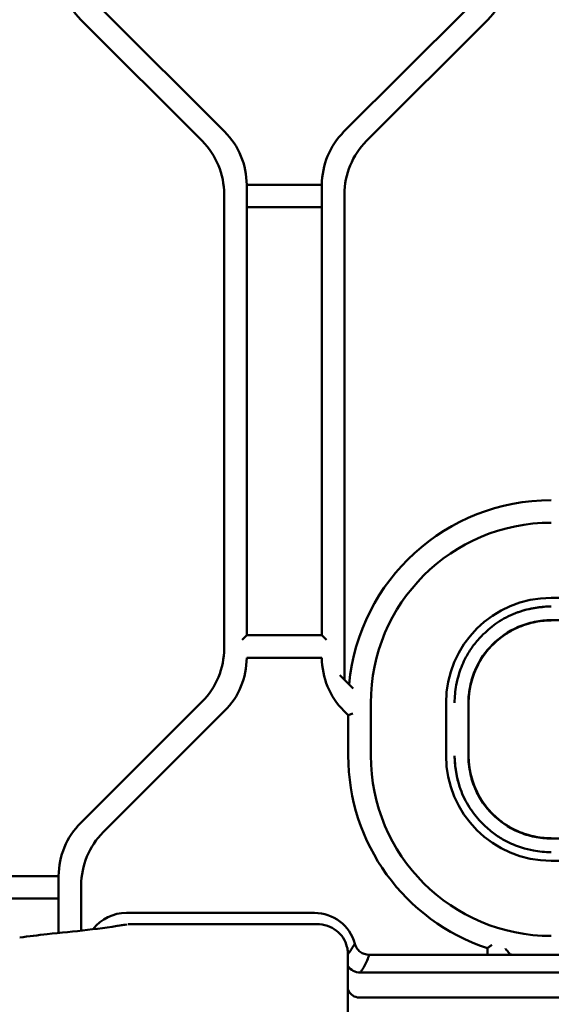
# Model space of a CAD drawing. Header units: millimetres. Extents: x 0 to 14369, y -869 to 2970.
# Tile 212 of 256: x 1189 to 1224, y 2391 to 2457. Entities that reach past the tile are written whole.
import ezdxf

# ---------------------------------------------------------------- set-up
doc = ezdxf.new("R2010")
doc.units = ezdxf.units.MM
doc.header["$LTSCALE"] = 10
doc.layers.add('Sichtbar (ISO)', color=7, linetype='Continuous', lineweight=50)

msp = doc.modelspace()

# ---------------------------------------------------------------- linework, layer by layer
at = {"layer": 'Sichtbar (ISO)'}
for p, q in [((1202.69, 2449.289), (1194.619, 2457.36)), ((1194.619, 2457.36), (1202.69, 2449.289)), ((1218.69, 2457.36), (1210.619, 2449.289)), ((1210.619, 2449.289), (1218.69, 2457.36)), ((1193.119, 2456.739), (1201.19, 2448.668)), ((1201.19, 2448.668), (1193.119, 2456.739)), ((1212.119, 2448.668), (1220.19, 2456.739)), ((1220.19, 2456.739), (1212.119, 2448.668)), ((1204.155, 2415.774), (1204.155, 2445.753)), ((1209.155, 2445.753), (1204.155, 2445.753)), ((1204.155, 2445.753), (1204.155, 2415.774)), ((1204.155, 2445.753), (1209.155, 2445.753)), ((1209.155, 2445.753), (1209.155, 2415.774)), ((1209.155, 2415.774), (1209.155, 2445.753)), ((1202.655, 2445.132), (1202.655, 2414.896)), ((1202.655, 2414.896), (1202.655, 2445.132)), ((1210.655, 2445.132), (1210.655, 2412.825)), ((1204.155, 2444.253), (1209.155, 2444.253)), ((1209.155, 2444.253), (1204.155, 2444.253)), ((1295.906, 2418.264), (1224.404, 2418.264)), ((1295.916, 2416.776), (1224.393, 2416.776)), ((1224.394, 2416.776), (1295.916, 2416.776)), ((1204.155, 2415.774), (1203.855, 2415.474)), ((1209.155, 2415.774), (1204.155, 2415.774)), ((1209.455, 2415.474), (1209.155, 2415.774)), ((1204.155, 2414.274), (1209.155, 2414.274)), ((1211.241, 2412.238), (1210.355, 2413.125)), ((1210.355, 2413.125), (1211.241, 2412.238)), ((1210.655, 2412.825), (1210.655, 2412.825)), ((1201.19, 2411.36), (1193.119, 2403.289)), ((1193.119, 2403.289), (1201.19, 2411.36)), ((1212.405, 2407.764), (1212.405, 2411.264)), ((1212.405, 2411.264), (1212.405, 2407.764)), ((1217.405, 2411.265), (1217.405, 2407.763)), ((1217.405, 2407.763), (1217.405, 2411.265)), ((1218.893, 2411.277), (1218.893, 2407.751)), ((1218.905, 2407.763), (1218.905, 2411.264)), ((1218.905, 2411.264), (1218.905, 2407.763)), ((1194.619, 2402.668), (1202.69, 2410.739)), ((1194.619, 2402.668), (1202.69, 2410.739)), ((1210.619, 2410.739), (1210.905, 2410.453)), ((1210.619, 2410.739), (1210.905, 2410.453)), ((1210.905, 2410.453), (1211.205, 2410.577)), ((1211.205, 2410.577), (1210.905, 2410.453)), ((1210.905, 2410.453), (1210.905, 2407.764)), ((1210.905, 2410.453), (1210.905, 2407.764)), ((1224.393, 2402.252), (1295.916, 2402.252)), ((1295.916, 2402.252), (1224.394, 2402.252)), ((1224.404, 2400.764), (1295.906, 2400.764)), ((1295.906, 2400.764), (1224.404, 2400.764)), ((1191.655, 2399.753), (1185.655, 2399.753)), ((1185.655, 2399.753), (1191.655, 2399.753)), ((1191.655, 2399.753), (1191.655, 2395.963)), ((1191.655, 2395.963), (1191.655, 2399.753)), ((1193.155, 2396.121), (1193.155, 2399.132)), ((1193.155, 2396.121), (1193.155, 2399.132)), ((1185.655, 2398.253), (1191.655, 2398.253)), ((1191.655, 2398.253), (1185.655, 2398.253)), ((1208.655, 2397.3), (1196.155, 2397.3)), ((1196.171, 2396.514), (1196.173, 2396.514)), ((1196.385, 2396.549), (1208.83, 2396.549)), ((1220.155, 2394.95), (1220.155, 2394.514)), ((1220.155, 2394.95), (1220.155, 2394.514)), ((1210.875, 2394.552), (1210.875, 2394.552)), ((1210.883, 2378.458), (1210.883, 2394.57)), ((1325.171, 2394.514), (1212.304, 2394.514)), ((1221.655, 2394.514), (1221.655, 2394.547)), ((1221.655, 2394.547), (1221.655, 2394.514)), ((1211.704, 2393.328), (1325.881, 2393.328)), ((1211.617, 2391.668), (1260.155, 2391.668))]:
    msp.add_line(p, q, dxfattribs=at)
for centre, radius, start, end in [((1196.655, 2460.274), 5, 180, 225), ((1196.655, 2460.274), 5, 180, 225), ((1216.655, 2460.274), 5, 315, 0), ((1216.655, 2460.274), 5, 315, 0), ((1199.155, 2445.753), 5, 0, 45), ((1199.155, 2445.753), 5, 0, 45), ((1214.155, 2445.753), 5, 135, 180), ((1214.155, 2445.753), 5, 135, 180), ((1197.655, 2445.132), 5, 0, 45), ((1197.655, 2445.132), 5, 0, 45), ((1215.655, 2445.132), 5, 135, 180), ((1215.655, 2445.132), 5, 135, 180), ((1224.405, 2411.264), 13.5, 90, 174.67683), ((1224.405, 2411.264), 13.5, 90, 174.67683), ((1224.405, 2411.264), 12, 90, 180), ((1224.405, 2411.264), 12, 90, 180), ((1197.655, 2414.896), 5, 315, 0), ((1197.655, 2414.896), 5, 315, 0), ((1199.155, 2414.274), 5, 315, 0), ((1199.155, 2414.274), 5, 315, 0), ((1214.155, 2414.274), 5, 180, 225), ((1214.155, 2414.274), 5, 180, 225), ((1224.405, 2407.764), 13.5, 180, 251.65037), ((1224.405, 2407.764), 13.5, 180, 251.65037), ((1224.405, 2407.764), 12, 180, 270), ((1224.405, 2407.764), 12, 180, 270), ((1196.655, 2399.753), 5, 135, 180), ((1196.655, 2399.753), 5, 135, 180), ((1198.155, 2399.132), 5, 135, 180), ((1198.155, 2399.132), 5, 135, 180), ((1196.155, 2394.514), 2.786, 90, 142.46357), ((1208.655, 2394.514), 2.786, 15.30706, 90), ((1196.155, 2394.514), 2, 92.32776, 105.62766), ((1224.405, 2407.764), 13.5, 258.24637, 258.95634), ((1224.405, 2407.764), 13.5, 258.24637, 258.95634)]:
    msp.add_arc(centre, radius, start, end, dxfattribs=at)
for centre, major_axis, ratio, start_param, end_param in [((1224.406, 2411.263), (4.951, -4.951), 0.999695, 2.356347, 3.926839), ((1224.406, 2411.263), (4.951, -4.951), 0.999695, 2.356347, 3.926839), ((1224.406, 2407.765), (4.951, 4.951), 0.999695, 2.356347, 3.926839), ((1224.406, 2407.765), (4.951, 4.951), 0.999695, 2.356347, 3.926839), ((1211.706, 2394.288), (0.96, -0.289), 0.954609, 4.024607, 4.990217), ((1211.656, 2393.194), (0.069, 1.525), 0.654969, 2.329032, 3.171366)]:
    msp.add_ellipse(centre, major_axis=major_axis, ratio=ratio, start_param=start_param, end_param=end_param, dxfattribs=at)
for points, knots in [([(1217.974, 2411.277), (1217.978, 2411.68), (1218.017, 2412.073), (1218.088, 2412.455), (1218.138, 2412.723), (1218.204, 2412.986), (1218.284, 2413.243), (1218.399, 2413.612), (1218.545, 2413.968), (1218.731, 2414.316), (1218.859, 2414.554), (1219.005, 2414.788), (1219.175, 2415.018), (1219.354, 2415.26), (1219.556, 2415.5), (1219.775, 2415.725), (1220.067, 2416.026), (1220.388, 2416.299), (1220.705, 2416.529), (1220.789, 2416.591), (1220.873, 2416.648), (1220.957, 2416.703), (1221.353, 2416.959), (1221.75, 2417.151), (1222.172, 2417.301), (1222.252, 2417.33), (1222.334, 2417.357), (1222.417, 2417.383), (1222.755, 2417.487), (1223.11, 2417.567), (1223.48, 2417.621), (1223.776, 2417.663), (1224.08, 2417.689), (1224.392, 2417.695)], [0, 0, 0, 0, 0.117399, 0.117399, 0.117399, 0.2, 0.2, 0.2, 0.318725, 0.318725, 0.318725, 0.4, 0.4, 0.4, 0.485584, 0.485584, 0.485584, 0.6, 0.6, 0.6, 0.63034, 0.63034, 0.63034, 0.772714, 0.772714, 0.772714, 0.8, 0.8, 0.8, 0.91123, 0.91123, 0.91123, 1, 1, 1, 1]), ([(1224.393, 2416.776), (1224.019, 2416.776), (1223.646, 2416.738), (1222.911, 2416.587), (1222.553, 2416.474), (1221.527, 2416.03), (1220.958, 2415.621), (1220.043, 2414.705), (1219.635, 2414.135), (1219.193, 2413.109), (1219.081, 2412.752), (1218.93, 2412.021), (1218.893, 2411.649), (1218.893, 2411.277)], [-0.8951112, -0.8951112, -0.8951112, -0.8951112, -0.7822835, -0.7822835, -0.6692613, -0.6692613, -0.4460563, -0.4460563, -0.2235785, -0.2235785, -0.1117058, -0.1117058, -0.0000047, -0.0000047, -0.0000047, -0.0000047]), ([(1218.893, 2411.277), (1218.893, 2411.65), (1218.931, 2412.022), (1219.081, 2412.754), (1219.194, 2413.111), (1219.637, 2414.139), (1220.046, 2414.709), (1220.961, 2415.623), (1221.531, 2416.033), (1222.559, 2416.476), (1222.916, 2416.588), (1223.649, 2416.739), (1224.021, 2416.776), (1224.394, 2416.776)], [0.0000049, 0.0000049, 0.0000049, 0.0000049, 0.1120923, 0.1120923, 0.2245537, 0.2245537, 0.4480904, 0.4480904, 0.6715611, 0.6715611, 0.7840045, 0.7840045, 0.8962653, 0.8962653, 0.8962653, 0.8962653]), ([(1218.905, 2411.264), (1218.905, 2411.458), (1218.915, 2411.653), (1218.98, 2412.258), (1219.071, 2412.668), (1219.343, 2413.456), (1219.525, 2413.834), (1219.963, 2414.534), (1220.219, 2414.854), (1220.778, 2415.417), (1221.096, 2415.676), (1221.791, 2416.12), (1222.167, 2416.305), (1222.952, 2416.585), (1223.361, 2416.68), (1223.982, 2416.752), (1224.194, 2416.764), (1224.404, 2416.764)], [1.5095068, 1.5095068, 1.5095068, 1.5095068, 1.5660834, 1.5660834, 1.6851003, 1.6851003, 1.8041172, 1.8041172, 1.9231341, 1.9231341, 2.0420524, 2.0420524, 2.1609708, 2.1609708, 2.2798891, 2.2798891, 2.3414249, 2.3414249, 2.3414249, 2.3414249]), ([(1224.404, 2416.764), (1224.211, 2416.764), (1224.016, 2416.754), (1223.411, 2416.689), (1223.001, 2416.598), (1222.213, 2416.326), (1221.835, 2416.144), (1221.135, 2415.706), (1220.815, 2415.449), (1220.251, 2414.891), (1219.992, 2414.573), (1219.548, 2413.878), (1219.363, 2413.502), (1219.084, 2412.717), (1218.989, 2412.308), (1218.917, 2411.687), (1218.905, 2411.474), (1218.905, 2411.264)], [1.9975345, 1.9975345, 1.9975345, 1.9975345, 2.0540229, 2.0540229, 2.1730398, 2.1730398, 2.2920567, 2.2920567, 2.4110736, 2.4110736, 2.529992, 2.529992, 2.6489103, 2.6489103, 2.7678287, 2.7678287, 2.8294183, 2.8294183, 2.8294183, 2.8294183]), ([(1224.392, 2401.333), (1223.989, 2401.337), (1223.596, 2401.376), (1223.214, 2401.447), (1222.946, 2401.497), (1222.683, 2401.562), (1222.426, 2401.643), (1222.057, 2401.758), (1221.701, 2401.904), (1221.353, 2402.09), (1221.115, 2402.217), (1220.881, 2402.364), (1220.651, 2402.534), (1220.409, 2402.713), (1220.169, 2402.915), (1219.944, 2403.134), (1219.643, 2403.426), (1219.37, 2403.747), (1219.14, 2404.064), (1219.078, 2404.148), (1219.021, 2404.232), (1218.966, 2404.316), (1218.709, 2404.712), (1218.518, 2405.109), (1218.368, 2405.53), (1218.339, 2405.611), (1218.312, 2405.693), (1218.286, 2405.776), (1218.182, 2406.114), (1218.102, 2406.469), (1218.048, 2406.839), (1218.006, 2407.134), (1217.98, 2407.439), (1217.974, 2407.751)], [0, 0, 0, 0, 0.1174, 0.1174, 0.1174, 0.2, 0.2, 0.2, 0.318725, 0.318725, 0.318725, 0.4, 0.4, 0.4, 0.485584, 0.485584, 0.485584, 0.6, 0.6, 0.6, 0.63034, 0.63034, 0.63034, 0.772715, 0.772715, 0.772715, 0.8, 0.8, 0.8, 0.91123, 0.91123, 0.91123, 1, 1, 1, 1]), ([(1218.893, 2407.751), (1218.893, 2407.377), (1218.931, 2407.004), (1219.082, 2406.27), (1219.195, 2405.911), (1219.639, 2404.886), (1220.048, 2404.316), (1220.964, 2403.402), (1221.534, 2402.993), (1222.56, 2402.551), (1222.918, 2402.439), (1223.649, 2402.289), (1224.021, 2402.252), (1224.393, 2402.252)], [-0.8952049, -0.8952049, -0.8952049, -0.8952049, -0.7824143, -0.7824143, -0.6694198, -0.6694198, -0.4461847, -0.4461847, -0.2236853, -0.2236853, -0.1117567, -0.1117567, -0.0000049, -0.0000049, -0.0000049, -0.0000049]), ([(1224.394, 2402.252), (1224.021, 2402.251), (1223.649, 2402.289), (1222.916, 2402.439), (1222.559, 2402.552), (1221.531, 2402.995), (1220.961, 2403.404), (1220.046, 2404.319), (1219.637, 2404.889), (1219.194, 2405.916), (1219.081, 2406.274), (1218.968, 2406.823), (1218.94, 2407.007), (1218.912, 2407.285), (1218.905, 2407.378), (1218.898, 2407.518), (1218.896, 2407.564), (1218.893, 2407.687), (1218.893, 2407.743), (1218.893, 2407.751)], [0.0000228, 0.0000228, 0.0000228, 0.0000228, 0.1119262, 0.1119262, 0.2240133, 0.2240133, 0.4467682, 0.4467682, 0.6696075, 0.6696075, 0.7817203, 0.7817203, 0.8376091, 0.8376091, 0.8655517, 0.8655517, 0.8795298, 0.8795298, 0.9022666, 0.9022666, 0.9022666, 0.9022666]), ([(1224.404, 2402.264), (1224.194, 2402.264), (1223.982, 2402.276), (1223.361, 2402.348), (1222.952, 2402.443), (1222.167, 2402.722), (1221.791, 2402.907), (1221.096, 2403.351), (1220.778, 2403.61), (1220.219, 2404.174), (1219.963, 2404.494), (1219.525, 2405.193), (1219.343, 2405.572), (1219.071, 2406.36), (1218.98, 2406.77), (1218.915, 2407.375), (1218.905, 2407.57), (1218.905, 2407.763)], [2.0089081, 2.0089081, 2.0089081, 2.0089081, 2.0704439, 2.0704439, 2.1893622, 2.1893622, 2.3082806, 2.3082806, 2.4271989, 2.4271989, 2.5462158, 2.5462158, 2.6652327, 2.6652327, 2.7842496, 2.7842496, 2.8408262, 2.8408262, 2.8408262, 2.8408262]), ([(1218.905, 2407.763), (1218.905, 2407.553), (1218.917, 2407.341), (1218.989, 2406.72), (1219.084, 2406.311), (1219.363, 2405.526), (1219.548, 2405.149), (1219.992, 2404.455), (1220.251, 2404.137), (1220.815, 2403.578), (1221.135, 2403.322), (1221.835, 2402.884), (1222.213, 2402.702), (1223.001, 2402.43), (1223.411, 2402.339), (1224.016, 2402.274), (1224.211, 2402.264), (1224.404, 2402.264)], [1.4939664, 1.4939664, 1.4939664, 1.4939664, 1.5555549, 1.5555549, 1.6744732, 1.6744732, 1.7933916, 1.7933916, 1.9123099, 1.9123099, 2.0313268, 2.0313268, 2.1503437, 2.1503437, 2.2693606, 2.2693606, 2.3258506, 2.3258506, 2.3258506, 2.3258506]), ([(1189.066, 2395.659), (1189.676, 2395.744), (1190.283, 2395.815), (1191.79, 2395.98), (1192.685, 2396.067), (1194.457, 2396.268), (1195.322, 2396.388), (1196.212, 2396.535)], [0, 0, 0, 0, 0.692869, 0.692869, 1.732199, 1.732199, 2.771574, 2.771574, 2.771574, 2.771574]), ([(1208.83, 2396.549), (1209.063, 2396.549), (1209.299, 2396.51), (1209.734, 2396.362), (1209.939, 2396.252), (1210.292, 2395.979), (1210.446, 2395.813), (1210.682, 2395.452), (1210.77, 2395.254), (1210.833, 2395.01), (1210.841, 2394.971), (1210.854, 2394.902), (1210.859, 2394.873), (1210.877, 2394.753), (1210.883, 2394.661), (1210.883, 2394.57)], [0, 0, 0, 0, 0.0699201, 0.0699201, 0.1379277, 0.1379277, 0.2038602, 0.2038602, 0.2673142, 0.2673142, 0.279289, 0.279289, 0.2883386, 0.2883386, 0.31567, 0.31567, 0.31567, 0.31567]), ([(1210.883, 2394.561), (1210.89, 2394.569), (1210.896, 2394.577), (1210.903, 2394.585), (1210.931, 2394.619), (1210.959, 2394.654), (1210.985, 2394.688), (1211.054, 2394.778), (1211.118, 2394.869), (1211.177, 2394.963), (1211.236, 2395.057), (1211.291, 2395.152), (1211.342, 2395.249)], [0.0692957, 0.0692957, 0.0692957, 0.0692957, 0.1031311, 0.1031311, 0.1031311, 0.25, 0.25, 0.25, 0.625, 0.625, 0.625, 0.9999995, 0.9999995, 0.9999995, 0.9999995]), ([(1211.342, 2395.249), (1211.377, 2395.141), (1211.424, 2395.036), (1211.542, 2394.852), (1211.612, 2394.773), (1211.78, 2394.645), (1211.873, 2394.599), (1212.08, 2394.533), (1212.192, 2394.517), (1212.304, 2394.514)], [-0.1309461, -0.1309461, -0.1309461, -0.1309461, -0.0969433, -0.0969433, -0.0651502, -0.0651502, -0.0336874, -0.0336874, -0.0000017, -0.0000017, -0.0000017, -0.0000017]), ([(1220.155, 2394.95), (1220.155, 2394.95), (1220.16, 2394.954), (1220.18, 2394.969), (1220.196, 2394.98), (1220.239, 2395.011), (1220.267, 2395.032), (1220.322, 2395.071), (1220.347, 2395.09), (1220.399, 2395.127), (1220.425, 2395.147), (1220.453, 2395.168), (1220.454, 2395.168), (1220.455, 2395.169)], [-0.05280668, -0.05280668, -0.05280668, -0.05280668, -0.04313999, -0.04313999, -0.03255768, -0.03255768, -0.01975056, -0.01975056, -0.01000313, -0.01000313, 0, 0, 0.00030387, 0.00030387, 0.00030387, 0.00030387]), ([(1220.455, 2395.169), (1220.454, 2395.168), (1220.453, 2395.168), (1220.425, 2395.147), (1220.399, 2395.127), (1220.347, 2395.09), (1220.322, 2395.071), (1220.267, 2395.032), (1220.239, 2395.011), (1220.196, 2394.98), (1220.18, 2394.969), (1220.16, 2394.954), (1220.155, 2394.95), (1220.155, 2394.95)], [-0.00030387, -0.00030387, -0.00030387, -0.00030387, 0, 0, 0.01000313, 0.01000313, 0.01975056, 0.01975056, 0.03255768, 0.03255768, 0.04313999, 0.04313999, 0.05280668, 0.05280668, 0.05280668, 0.05280668]), ([(1221.355, 2394.921), (1221.356, 2394.92), (1221.356, 2394.919), (1221.392, 2394.874), (1221.428, 2394.829), (1221.494, 2394.746), (1221.525, 2394.707), (1221.577, 2394.643), (1221.599, 2394.616), (1221.629, 2394.579), (1221.639, 2394.566), (1221.652, 2394.551), (1221.655, 2394.547), (1221.655, 2394.547)], [-0.12420457, -0.12420457, -0.12420457, -0.12420457, -0.12380972, -0.12380972, -0.10684657, -0.10684657, -0.09121897, -0.09121897, -0.07848252, -0.07848252, -0.06953371, -0.06953371, -0.06190486, -0.06190486, -0.06190486, -0.06190486]), ([(1221.655, 2394.547), (1221.655, 2394.547), (1221.652, 2394.551), (1221.639, 2394.566), (1221.629, 2394.579), (1221.599, 2394.616), (1221.577, 2394.643), (1221.525, 2394.707), (1221.494, 2394.746), (1221.428, 2394.829), (1221.392, 2394.874), (1221.356, 2394.919), (1221.356, 2394.92), (1221.355, 2394.921)], [0.06190486, 0.06190486, 0.06190486, 0.06190486, 0.06953371, 0.06953371, 0.07848252, 0.07848252, 0.09121897, 0.09121897, 0.10684657, 0.10684657, 0.12380972, 0.12380972, 0.12420457, 0.12420457, 0.12420457, 0.12420457]), ([(1212.304, 2394.514), (1212.262, 2394.389), (1212.214, 2394.265), (1212.16, 2394.14), (1212.105, 2394.016), (1212.046, 2393.891), (1211.98, 2393.767), (1211.954, 2393.718), (1211.928, 2393.669), (1211.9, 2393.62), (1211.881, 2393.585), (1211.861, 2393.551), (1211.841, 2393.517)], [0.0000001, 0.0000001, 0.0000001, 0.0000001, 0.375, 0.375, 0.375, 0.75, 0.75, 0.75, 0.8968689, 0.8968689, 0.8968689, 0.9999999, 0.9999999, 0.9999999, 0.9999999]), ([(1211.841, 2393.517), (1211.827, 2393.496), (1211.813, 2393.475), (1211.797, 2393.454), (1211.781, 2393.433), (1211.763, 2393.412), (1211.748, 2393.391), (1211.732, 2393.37), (1211.718, 2393.349), (1211.704, 2393.326)], [0, 0, 0, 0, 0.3333333, 0.3333333, 0.3333333, 0.6666667, 0.6666667, 0.6666667, 0.9982109, 0.9982109, 0.9982109, 0.9982109])]:
    msp.add_open_spline(points, degree=3, knots=knots, dxfattribs=at)
for points in [[(1224.392, 2417.695), (1223.62, 2417.664), (1222.912, 2417.545), (1222.293, 2417.344)], [(1217.974, 2407.751), (1218.005, 2406.978), (1218.124, 2406.271), (1218.325, 2405.652)], [(1196.276, 2396.544), (1196.312, 2396.547), (1196.349, 2396.549), (1196.385, 2396.549)]]:
    msp.add_open_spline(points, degree=3, dxfattribs=at)

doc.saveas('drawing.dxf')
